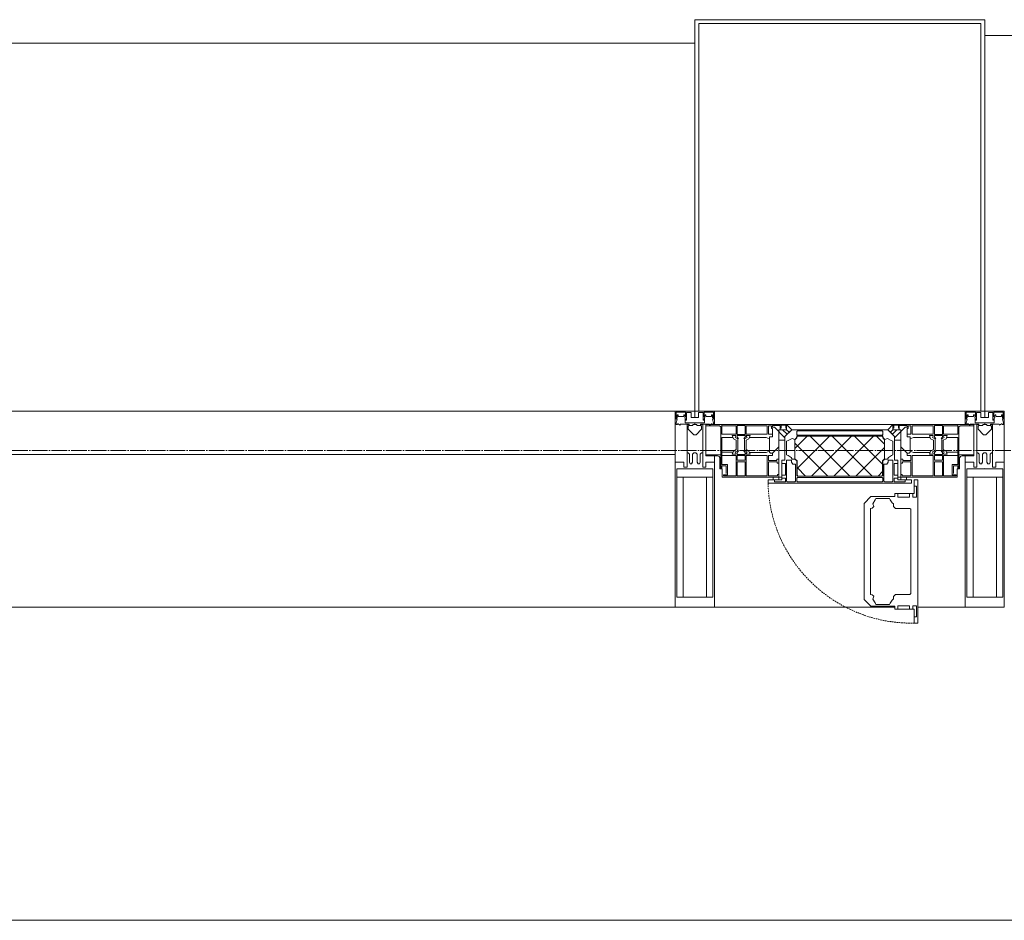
# Model space of a CAD drawing. Header units: millimetres. Extents: x 105790 to 201854, y 7718 to 225473.
# Tile 45 of 50: x 133903 to 135160, y 32500 to 33650. Entities that reach past the tile are written whole.
import ezdxf

# ---------------------------------------------------------------- set-up
doc = ezdxf.new("R2010")
doc.units = ezdxf.units.MM
doc.linetypes.add('-D1-02х01', pattern=[3, 2, -1])
doc.linetypes.add('ADSK_Линия сетки', pattern=[25, 20, -2.5, 0, -2.5])
for name, color, linetype, lineweight in [('Импосты витража', 7, 'Continuous', 18), ('Колонны', 7, 'Continuous', 18), ('Окна', 7, 'Continuous', 18), ('Оси', 7, 'Continuous', 9), ('Панели витража', 7, 'Continuous', 18), ('Перекрытия', 7, 'Continuous', 18), ('Элементы узлов', 7, 'Continuous', 18)]:
    doc.layers.add(name, color=color, linetype=linetype, lineweight=lineweight)

# ---------------------------------------------------------------- blocks, each defined once
blk = doc.blocks.new('135_SLK_K4_AR_rvt-1-МКСС_К4_L23_78_000_')
at = {"layer": 'Перекрытия', "color": 253, "true_color": 0xaaaaaa}
blk.add_line((136150, 32500), (131250, 32500), dxfattribs=at)
blk = doc.blocks.new('Rectangular Mullion - 50Wx250H-2623690-МКСС_К4_L23_78_000_')
at = {"layer": 'Элементы узлов', "color": 253, "lineweight": 5, "true_color": 0xaaaaaa}
for p, q in [((-25, 65.2), (-25, 250)), ((-25, 250), (0, 250)), ((25, 250), (0, 250)), ((25, 65.2), (25, 250)), ((-23, 237.3), (0, 237.3)), ((-23, 237.3), (-23, 73.6)), ((-14.9, 84), (-14.9, 237.3)), ((23, 237.3), (0, 237.3)), ((14.9, 84), (14.9, 237.3)), ((23, 237.3), (23, 73.6)), ((0, 84), (-23, 84)), ((0, 84), (23, 84)), ((-14, 65.2), (-25, 65.2)), ((-0.5, 73.6), (-23, 73.6)), ((-14, 71.3), (-14, 65.2)), ((-10, 71.3), (-14, 71.3)), ((-10, 53), (-10, 71.3)), ((-7, 65.2), (-5.9, 67.3)), ((-7, 65.2), (-7, 54.7)), ((-4.1, 67.3), (-5.9, 67.3)), ((-4.1, 67.3), (-2.9, 65.1)), ((-2.9, 65.1), (-2.9, 54.6)), ((0.5, 73.6), (23, 73.6)), ((4.1, 67.3), (2.9, 65.1)), ((2.9, 65.1), (2.9, 54.6)), ((4.1, 67.3), (5.9, 67.3)), ((7, 65.2), (5.9, 67.3)), ((7, 65.2), (7, 54.7)), ((10, 71.3), (14, 71.3)), ((10, 53), (10, 71.3)), ((14, 71.3), (14, 65.2)), ((14, 65.2), (25, 65.2)), ((-8.7, 53), (-10, 53)), ((-10, 53), (-10, 17)), ((-8.7, 53), (-7, 54.7)), ((-1.3, 53), (-2.9, 54.6)), ((0, 53), (-1.3, 53)), ((0, 53), (1.3, 53)), ((1.3, 53), (2.9, 54.6)), ((8.7, 53), (7, 54.7)), ((8.7, 53), (10, 53)), ((10, 53), (10, 17)), ((-8.5, 23), (-1.5, 30)), ((-1.5, 30), (0, 30)), ((1.5, 30), (0, 30)), ((8.5, 23), (1.5, 30)), ((-23.8, 14.6), (-25, 14.2)), ((-25, 0), (-25, 14.2)), ((-22.3, 17), (-23.8, 17)), ((-23.8, 17), (-23.8, 14.6)), ((-22.5, 10.6), (-23.8, 14.6)), ((-22.3, 17), (-22.3, 16)), ((-22.3, 16), (-21.3, 16)), ((-19, 17.6), (-21.3, 16)), ((-18.4, 16.6), (-19, 17.6)), ((-7.4, 16.6), (-18.4, 16.6)), ((-12.2, 9), (-12.2, 14.8)), ((-12.2, 14.8), (0, 14.8)), ((-10, 17), (-7.5, 17)), ((-8.5, 18.5), (-8.5, 23)), ((-7.5, 18.5), (-8.5, 18.5)), ((-7.5, 17), (-7.5, 18.5)), ((-7.4, 18), (-7.4, 16.6)), ((-2.6, 18), (-7.4, 18)), ((-2.6, 18), (-2.6, 16.8)), ((-2.6, 16.8), (0, 16.8)), ((2.6, 16.8), (0, 16.8)), ((0, 14.8), (0, 16.8)), ((0, 14.8), (0, 16.8)), ((12.2, 14.8), (0, 14.8)), ((2.6, 18), (2.6, 16.8)), ((2.6, 18), (7.4, 18)), ((7.4, 18), (7.4, 16.6)), ((7.4, 16.6), (18.4, 16.6)), ((7.5, 18.5), (8.5, 18.5)), ((7.5, 17), (7.5, 18.5)), ((10, 17), (7.5, 17)), ((8.5, 18.5), (8.5, 23)), ((12.2, 9), (12.2, 14.8)), ((18.4, 16.6), (19, 17.6)), ((19, 17.6), (21.3, 16)), ((22.3, 16), (21.3, 16)), ((22.3, 17), (22.3, 16)), ((22.3, 17), (23.8, 17)), ((22.5, 10.6), (23.8, 14.6)), ((23.8, 17), (23.8, 14.6)), ((23.8, 14.6), (25, 14.2)), ((25, 0), (25, 14.2)), ((-22.5, 10.6), (-23.7, 9.9)), ((-23.7, 1.3), (-23.7, 9.9)), ((-23.7, 1.3), (-11.8, 1.3)), ((-23.2, 10.2), (-22.5, 8)), ((-22.5, 8), (-22.5, 4.5)), ((-21.3, 4.5), (-22.5, 4.5)), ((-21.3, 4.5), (-21.3, 6.5)), ((-21.3, 6.5), (-14.2, 6.5)), ((-14.2, 6.5), (-14.2, 4.5)), ((-13.2, 4.5), (-14.2, 4.5)), ((-13.2, 4.5), (-12.2, 7.2)), ((-12.7, 7.6), (-11.3, 11.4)), ((-12.7, 7.6), (-11.8, 6.9)), ((-11.8, 1.3), (-11.8, 6.9)), ((-10.5, 11.2), (-11.3, 11.4)), ((-10.5, 1.5), (-10.5, 11.2)), ((-4.8, 1.5), (-10.5, 1.5)), ((0, 8), (-4.8, 8)), ((-4.8, 1.5), (-4.8, 8)), ((0, 0), (0, 8)), ((0, 8), (4.8, 8)), ((0, 0), (0, 8)), ((4.8, 1.5), (4.8, 8)), ((4.8, 1.5), (10.5, 1.5)), ((10.5, 11.2), (11.3, 11.4)), ((10.5, 1.5), (10.5, 11.2)), ((12.7, 7.6), (11.3, 11.4)), ((12.7, 7.6), (11.8, 6.9)), ((11.8, 1.3), (11.8, 6.9)), ((23.7, 1.3), (11.8, 1.3)), ((13.2, 4.5), (12.2, 7.2)), ((13.2, 4.5), (14.2, 4.5)), ((21.3, 6.5), (14.2, 6.5)), ((14.2, 6.5), (14.2, 4.5)), ((21.3, 4.5), (21.3, 6.5)), ((21.3, 4.5), (22.5, 4.5)), ((22.5, 10.6), (23.7, 9.9)), ((23.2, 10.2), (22.5, 8)), ((22.5, 8), (22.5, 4.5)), ((23.7, 1.3), (23.7, 9.9)), ((-25, 0), (0, 0)), ((25, 0), (0, 0))]:
    blk.add_line(p, q, dxfattribs=at)
for centre, start, end in [((-0.5, 73.1), 360, 90), ((0.5, 73.1), 90, 180)]:
    blk.add_arc(centre, 0.5, start, end, dxfattribs=at)
blk = doc.blocks.new('Rectangular Mullion - R_StandardFrame_50Wx250H-7511672-МКСС_К4_L23_78_000_')
at = {"layer": 'Импосты витража', "color": 253, "lineweight": 5, "true_color": 0xaaaaaa}
for p, q in [((-25, 57), (-25, 250)), ((-25, 250), (25, 250)), ((25, 250), (25, 0)), ((-25, 0), (-25, 17)), ((-5, 0), (-25, 0)), ((25, 0), (0, 0))]:
    blk.add_line(p, q, dxfattribs=at)
blk = doc.blocks.new('A_PAN_Створка - 383мм-7512614-МКСС_К4_L23_78_000_')
at = {"layer": 'Панели витража', "lineweight": 5}
h = blk.add_hatch(dxfattribs=at)
h.set_pattern_fill('FP_10', color=256, style=0, pattern_type=2)
h.set_pattern_definition([(45, (-134950, -33150), (-14.1421356, 14.1421356), []), (135, (-134950, -33150), (-14.1421356, -14.1421356), [])])
h.paths.add_polyline_path([(53.6, -82.7), (54.6, -81.8), (54.6, -63.4), (57.2, -60.8), (57.2, -36.4), (54.9, -34.1), (54.5, -31.8), (-54.5, -31.8), (-54.9, -34.1), (-57.2, -36.4), (-57.2, -60.8), (-54.6, -63.4), (-53.6, -82.7)])
at = {"layer": 'Окна', "lineweight": 5}
for p, q in [((-67.9, -17), (-171, -17)), ((-171, -17), (-171, -57)), ((-78, -84), (-78, -23.5)), ((-78, -23.5), (-67.9, -23.5)), ((-61.4, -23.5), (-70, -32.1)), ((67.9, -17), (-67.9, -17)), ((-61.4, -23.5), (-67.9, -17)), ((-67.9, -17), (-67.9, -23.5)), ((-67.9, -17), (67.9, -17)), ((-67.9, -23.5), (-64.6, -26.8)), ((-64.6, -26.8), (-61.4, -23.5)), ((61.4, -23.5), (-61.4, -23.5)), ((67.9, -17), (61.4, -23.5)), ((70, -32.1), (61.4, -23.5)), ((61.4, -23.5), (64.6, -26.8)), ((64.6, -26.8), (67.9, -23.5)), ((67.9, -23.5), (67.9, -17)), ((171, -17), (67.9, -17)), ((67.9, -23.5), (78, -23.5)), ((78, -23.5), (78, -84)), ((171, -57), (171, -17)), ((-70, -32.1), (-70, -62.5)), ((70, -62.5), (70, -32.1)), ((-171, -57), (-156, -57)), ((-153, -60), (-153, -73.5)), ((-70, -62.5), (-73.9, -62.5)), ((-73.9, -62.5), (-73.9, -87.5)), ((73.9, -62.5), (70, -62.5)), ((73.9, -87.5), (73.9, -62.5)), ((153, -73.5), (153, -60)), ((156, -57), (171, -57)), ((-153, -73.5), (-150, -73.5)), ((-150, -73.5), (-150, -84)), ((150, -84), (150, -73.5)), ((150, -73.5), (153, -73.5)), ((-150, -84), (-78, -84)), ((-73.9, -87.5), (-91.5, -87.5)), ((-91.5, -87.5), (-91.5, -92)), ((-78, -84), (-73.9, -84)), ((73.9, -84), (78, -84)), ((91.5, -87.5), (73.9, -87.5)), ((78, -84), (150, -84)), ((91.5, -92), (91.5, -87.5)), ((95.1, -87.5), (95.1, -105.1)), ((99.6, -87.5), (95.1, -87.5)), ((99.6, -270.5), (99.6, -87.5)), ((-91.5, -92), (91.5, -92)), ((97.9, -95.6), (95.1, -95.6)), ((97.9, -95.6), (97.9, -109.6)), ((39.7, -109), (31.1, -117.6)), ((70.1, -109), (39.7, -109)), ((45.9, -111.2), (45, -113.3)), ((63.3, -111.2), (45.9, -111.2)), ((64.1, -113), (63.3, -111.2)), ((64.1, -113), (66.7, -117)), ((70.1, -105.1), (70.1, -109)), ((95.1, -105.1), (70.1, -105.1)), ((74.1, -109.6), (74.1, -105.1)), ((89.1, -109.6), (74.1, -109.6)), ((89.1, -105.1), (89.1, -109.6)), ((93.1, -109.6), (93.1, -105.1)), ((97.9, -109.6), (93.1, -109.6)), ((31.1, -117.6), (31.1, -240.4)), ((41.4, -123.8), (39.1, -124.2)), ((39.1, -179), (39.1, -124.2)), ((41.4, -123.8), (43.5, -121.7)), ((45, -113.3), (42.3, -118.2)), ((42.3, -118.2), (43.5, -121.7)), ((66.7, -117), (68.6, -118.3)), ((68.6, -118.3), (68.6, -121.6)), ((68.6, -121.6), (71.1, -124.1)), ((71.1, -124.1), (89.5, -124.1)), ((89.5, -124.1), (90.6, -125.2)), ((90.6, -125.2), (90.6, -232.8)), ((39.1, -179), (39.1, -233.8)), ((41.4, -234.2), (39.1, -233.8)), ((41.4, -234.2), (43.5, -236.3)), ((42.3, -239.8), (43.5, -236.3)), ((68.6, -236.4), (71.1, -233.9)), ((68.6, -239.7), (68.6, -236.4)), ((71.1, -233.9), (89.5, -233.9)), ((89.5, -233.9), (90.6, -232.8)), ((39.7, -249), (31.1, -240.4)), ((70.1, -249), (39.7, -249)), ((45, -244.7), (42.3, -239.8)), ((45.9, -246.8), (45, -244.7)), ((63.3, -246.8), (45.9, -246.8)), ((64.1, -245), (63.3, -246.8)), ((64.1, -245), (66.7, -241)), ((66.7, -241), (68.6, -239.7)), ((70.1, -252.9), (70.1, -249)), ((74.1, -248.4), (74.1, -252.9)), ((89.1, -248.4), (74.1, -248.4)), ((89.1, -252.9), (89.1, -248.4)), ((93.1, -248.4), (93.1, -252.9)), ((97.9, -248.4), (93.1, -248.4)), ((97.9, -262.4), (97.9, -248.4)), ((95.1, -252.9), (70.1, -252.9)), ((95.1, -270.5), (95.1, -252.9)), ((97.9, -262.4), (95.1, -262.4)), ((99.6, -270.5), (95.1, -270.5))]:
    blk.add_line(p, q, dxfattribs=at)
at = {"layer": 'Окна', "color": 253, "lineweight": 5, "true_color": 0xaaaaaa}
for p, q in [((-171, -18.5), (-153.5, -18.5)), ((-153.5, -18.5), (-152, -20)), ((-152, -20), (-152, -73.5)), ((-150.5, -17), (-150.5, -29.4)), ((-132.4, -18.6), (-150.5, -18.6)), ((-132.4, -29.4), (-132.4, -18.6)), ((-131, -18.2), (-131, -29.5)), ((-120.8, -18.2), (-131, -18.2)), ((-120.8, -18.2), (-120.8, -29.5)), ((-119.3, -18.6), (-92.5, -18.6)), ((-119.3, -29.4), (-119.3, -18.6)), ((-92.5, -18.6), (-92.5, -29.4)), ((-90.8, -18.5), (-90.8, -29.4)), ((-87.3, -18.5), (-90.8, -18.5)), ((-87.3, -20.4), (-87.3, -18.5)), ((-87.3, -20.4), (-87.3, -21.9)), ((-84.8, -20.4), (-87.3, -20.4)), ((-87.3, -21.9), (-85.9, -21.9)), ((-85.9, -18.2), (-85.9, -20.4)), ((-75.9, -18.2), (-85.9, -18.2)), ((-85.9, -21.9), (-85.9, -29.4)), ((-83.4, -20.4), (-84.8, -20.4)), ((-70, -33.8), (-83.4, -20.4)), ((-75.9, -21.5), (-75.9, -18.2)), ((-75.9, -21.5), (-75.9, -23.5)), ((-74.9, -21.5), (-75.9, -21.5)), ((-75.9, -23.5), (-73, -23.5)), ((-74.9, -17.9), (-74.9, -21.5)), ((-68.9, -17.9), (-74.9, -17.9)), ((-67.2, -29.3), (-73, -23.5)), ((-68.9, -21.5), (-68.9, -17.9)), ((-67.9, -21.5), (-68.9, -21.5)), ((-67.9, -21.5), (-67.9, -23.5)), ((-67.9, -23.5), (-64.6, -26.8)), ((67.9, -23.5), (64.6, -26.8)), ((67.2, -29.3), (73, -23.5)), ((67.9, -21.5), (67.9, -23.5)), ((67.9, -21.5), (68.9, -21.5)), ((68.9, -17.9), (74.9, -17.9)), ((68.9, -21.5), (68.9, -17.9)), ((70, -33.8), (83.4, -20.4)), ((75.9, -23.5), (73, -23.5)), ((74.9, -17.9), (74.9, -21.5)), ((74.9, -21.5), (75.9, -21.5)), ((75.9, -18.2), (85.9, -18.2)), ((75.9, -21.5), (75.9, -18.2)), ((75.9, -21.5), (75.9, -23.5)), ((83.4, -20.4), (84.8, -20.4)), ((84.8, -20.4), (87.3, -20.4)), ((85.9, -18.2), (85.9, -20.4)), ((85.9, -21.9), (85.9, -29.4)), ((87.3, -21.9), (85.9, -21.9)), ((87.3, -18.5), (90.8, -18.5)), ((87.3, -20.4), (87.3, -18.5)), ((87.3, -20.4), (87.3, -21.9)), ((90.8, -18.5), (90.8, -29.4)), ((92.5, -18.6), (92.5, -29.4)), ((119.3, -18.6), (92.5, -18.6)), ((119.3, -29.4), (119.3, -18.6)), ((120.8, -18.2), (120.8, -29.5)), ((120.8, -18.2), (131, -18.2)), ((131, -18.2), (131, -29.5)), ((132.4, -18.6), (150.5, -18.6)), ((132.4, -29.4), (132.4, -18.6)), ((150.5, -17), (150.5, -29.4)), ((153.5, -18.5), (152, -20)), ((152, -20), (152, -73.5)), ((171, -18.5), (153.5, -18.5)), ((-150.5, -29.4), (-132.4, -29.4)), ((-150.5, -33.6), (-150.5, -68)), ((-136.3, -33.6), (-150.5, -33.6)), ((-137.2, -31), (-135.8, -35)), ((-132.5, -31), (-137.2, -31)), ((-132.1, -36.8), (-135.8, -35)), ((-132.5, -31.9), (-133.4, -33.7)), ((-133.4, -33.7), (-130.1, -35.3)), ((-132.5, -31.9), (-132.5, -31)), ((-132.1, -49), (-132.1, -36.8)), ((-131, -29.5), (-120.8, -29.5)), ((-131, -30.9), (-131, -33)), ((-120.8, -30.9), (-131, -30.9)), ((-129.4, -34.6), (-131, -33)), ((-130.1, -35.3), (-129.4, -34.6)), ((-130.1, -35.3), (-130.1, -50.4)), ((-122.4, -34.6), (-120.8, -33)), ((-121.7, -35.3), (-122.4, -34.6)), ((-118.4, -33.7), (-121.7, -35.3)), ((-121.7, -35.3), (-121.7, -50.4)), ((-120.8, -30.9), (-120.8, -33)), ((-119.7, -36.8), (-115.9, -35)), ((-119.7, -49), (-119.7, -36.8)), ((-92.5, -29.4), (-119.3, -29.4)), ((-119.3, -31), (-114.6, -31)), ((-119.3, -31.9), (-119.3, -31)), ((-119.3, -31.9), (-118.4, -33.7)), ((-114.6, -31), (-115.9, -35)), ((-94.1, -33.5), (-115.4, -33.5)), ((-89.9, -35.1), (-94.1, -33.5)), ((-90.8, -29.4), (-85.9, -29.4)), ((-89.9, -32.5), (-89.9, -35.1)), ((-85.9, -32.5), (-89.9, -32.5)), ((-89.9, -35.1), (-89.9, -50.9)), ((-85.9, -29.4), (-85.9, -32.5)), ((-78, -36.8), (-70, -36.8)), ((-78, -45.6), (-78, -36.8)), ((-70, -36.8), (-70, -33.8)), ((-64.6, -26.8), (-67.2, -29.3)), ((64.6, -26.8), (67.2, -29.3)), ((70, -36.8), (70, -33.8)), ((78, -36.8), (70, -36.8)), ((78, -45.6), (78, -36.8)), ((85.9, -29.4), (85.9, -32.5)), ((90.8, -29.4), (85.9, -29.4)), ((85.9, -32.5), (89.9, -32.5)), ((89.9, -32.5), (89.9, -35.1)), ((89.9, -35.1), (94.1, -33.5)), ((89.9, -35.1), (89.9, -50.9)), ((92.5, -29.4), (119.3, -29.4)), ((94.1, -33.5), (115.4, -33.5)), ((114.6, -31), (115.9, -35)), ((119.3, -31), (114.6, -31)), ((119.7, -36.8), (115.9, -35)), ((119.3, -31.9), (118.4, -33.7)), ((118.4, -33.7), (121.7, -35.3)), ((119.3, -31.9), (119.3, -31)), ((119.7, -49), (119.7, -36.8)), ((131, -29.5), (120.8, -29.5)), ((120.8, -30.9), (120.8, -33)), ((120.8, -30.9), (131, -30.9)), ((122.4, -34.6), (120.8, -33)), ((121.7, -35.3), (122.4, -34.6)), ((121.7, -35.3), (121.7, -50.4)), ((129.4, -34.6), (131, -33)), ((130.1, -35.3), (129.4, -34.6)), ((133.4, -33.7), (130.1, -35.3)), ((130.1, -35.3), (130.1, -50.4)), ((131, -30.9), (131, -33)), ((132.1, -36.8), (135.8, -35)), ((132.1, -49), (132.1, -36.8)), ((150.5, -29.4), (132.4, -29.4)), ((132.5, -31), (137.2, -31)), ((132.5, -31.9), (132.5, -31)), ((132.5, -31.9), (133.4, -33.7)), ((137.2, -31), (135.8, -35)), ((136.3, -33.6), (150.5, -33.6)), ((150.5, -33.6), (150.5, -68)), ((-132.1, -49), (-135.8, -50.8)), ((-119.7, -49), (-115.9, -50.8)), ((-85.9, -53.5), (-78, -45.6)), ((85.9, -53.5), (78, -45.6)), ((119.7, -49), (115.9, -50.8)), ((132.1, -49), (135.8, -50.8)), ((-171, -55.5), (-152, -55.5)), ((-136.4, -52.4), (-150.5, -52.4)), ((-150.5, -56.6), (-132.4, -56.6)), ((-137.2, -54.8), (-135.8, -50.8)), ((-132.5, -54.8), (-137.2, -54.8)), ((-133.4, -52), (-130.1, -50.4)), ((-132.5, -53.8), (-133.4, -52)), ((-132.5, -53.8), (-132.5, -54.8)), ((-132.4, -56.6), (-132.4, -82.5)), ((-129.4, -51.1), (-131, -52.7)), ((-131, -55.1), (-131, -52.7)), ((-120.8, -55.1), (-131, -55.1)), ((-131, -56.5), (-131, -62.6)), ((-131, -56.5), (-120.8, -56.5)), ((-120.8, -62.6), (-131, -62.6)), ((-130.1, -50.4), (-129.4, -51.1)), ((-121.7, -50.4), (-122.4, -51.1)), ((-122.4, -51.1), (-120.8, -52.7)), ((-118.4, -52), (-121.7, -50.4)), ((-120.8, -55.1), (-120.8, -52.7)), ((-120.8, -56.5), (-120.8, -62.6)), ((-119.3, -53.8), (-118.4, -52)), ((-119.3, -53.8), (-119.3, -54.8)), ((-119.3, -54.8), (-114.6, -54.8)), ((-119.3, -56.6), (-119.3, -82.5)), ((-92.5, -56.6), (-119.3, -56.6)), ((-114.6, -54.8), (-115.9, -50.8)), ((-94.1, -52.5), (-115.3, -52.5)), ((-89.9, -50.9), (-94.1, -52.5)), ((-92.5, -56.6), (-92.5, -82.5)), ((-90.8, -56.6), (-85.9, -56.6)), ((-90.8, -62.7), (-90.8, -56.6)), ((-80.4, -62.7), (-90.8, -62.7)), ((-89.9, -52.2), (-89.9, -50.9)), ((-89.9, -52.2), (-88.6, -53.5)), ((-85.9, -53.5), (-88.6, -53.5)), ((-85.9, -56.6), (-85.9, -53.5)), ((-80.4, -61.1), (-80.4, -62.7)), ((-78, -61.1), (-80.4, -61.1)), ((-78, -66.1), (-78, -61.1)), ((78, -61.1), (80.4, -61.1)), ((78, -66.1), (78, -61.1)), ((80.4, -61.1), (80.4, -62.7)), ((80.4, -62.7), (90.8, -62.7)), ((85.9, -53.5), (88.6, -53.5)), ((85.9, -56.6), (85.9, -53.5)), ((90.8, -56.6), (85.9, -56.6)), ((89.9, -52.2), (88.6, -53.5)), ((89.9, -50.9), (94.1, -52.5)), ((89.9, -52.2), (89.9, -50.9)), ((90.8, -62.7), (90.8, -56.6)), ((92.5, -56.6), (119.3, -56.6)), ((92.5, -56.6), (92.5, -82.5)), ((94.1, -52.5), (115.3, -52.5)), ((114.6, -54.8), (115.9, -50.8)), ((119.3, -54.8), (114.6, -54.8)), ((118.4, -52), (121.7, -50.4)), ((119.3, -53.8), (118.4, -52)), ((119.3, -53.8), (119.3, -54.8)), ((119.3, -56.6), (119.3, -82.5)), ((122.4, -51.1), (120.8, -52.7)), ((120.8, -55.1), (120.8, -52.7)), ((120.8, -55.1), (131, -55.1)), ((120.8, -56.5), (120.8, -62.6)), ((131, -56.5), (120.8, -56.5)), ((120.8, -62.6), (131, -62.6)), ((121.7, -50.4), (122.4, -51.1)), ((130.1, -50.4), (129.4, -51.1)), ((129.4, -51.1), (131, -52.7)), ((133.4, -52), (130.1, -50.4)), ((131, -55.1), (131, -52.7)), ((131, -56.5), (131, -62.6)), ((150.5, -56.6), (132.4, -56.6)), ((132.4, -56.6), (132.4, -82.5)), ((132.5, -53.8), (133.4, -52)), ((132.5, -53.8), (132.5, -54.8)), ((132.5, -54.8), (137.2, -54.8)), ((137.2, -54.8), (135.8, -50.8)), ((136.4, -52.4), (150.5, -52.4)), ((171, -55.5), (152, -55.5)), ((-150.5, -68), (-143.5, -68)), ((-150.5, -69.5), (-150.5, -73.5)), ((-145, -69.5), (-150.5, -69.5)), ((-145, -69.5), (-145, -79.5)), ((-143.5, -68), (-143.5, -81)), ((-131, -64.6), (-120.8, -64.6)), ((-131, -82.5), (-131, -64.6)), ((-120.8, -82.5), (-120.8, -64.6)), ((-90.8, -64.6), (-90.8, -82.5)), ((-80.1, -64.6), (-90.8, -64.6)), ((-80.1, -66.1), (-80.1, -64.6)), ((-78, -66.1), (-80.1, -66.1)), ((78, -66.1), (80.1, -66.1)), ((80.1, -64.6), (90.8, -64.6)), ((80.1, -66.1), (80.1, -64.6)), ((90.8, -64.6), (90.8, -82.5)), ((120.8, -82.5), (120.8, -64.6)), ((131, -64.6), (120.8, -64.6)), ((131, -82.5), (131, -64.6)), ((143.5, -68), (143.5, -81)), ((150.5, -68), (143.5, -68)), ((145, -69.5), (150.5, -69.5)), ((145, -69.5), (145, -79.5)), ((150.5, -69.5), (150.5, -73.5)), ((-148.5, -81), (-148.5, -82.5)), ((-143.5, -81), (-148.5, -81)), ((-148.5, -82.5), (-132.4, -82.5)), ((-131, -82.5), (-120.8, -82.5)), ((-119.3, -82.5), (-92.5, -82.5)), ((-90.8, -82.5), (-79.5, -82.5)), ((-78, -84), (-85, -84)), ((-85, -84), (-85, -87.5)), ((-85, -87.5), (-78, -87.5)), ((-79.5, -80.6), (-78, -80.6)), ((-79.5, -82.5), (-79.5, -80.6)), ((-78, -87.5), (-78, -84)), ((79.5, -80.6), (78, -80.6)), ((78, -87.5), (78, -84)), ((78, -84), (85, -84)), ((85, -87.5), (78, -87.5)), ((79.5, -82.5), (79.5, -80.6)), ((90.8, -82.5), (79.5, -82.5)), ((85, -84), (85, -87.5)), ((119.3, -82.5), (92.5, -82.5)), ((131, -82.5), (120.8, -82.5)), ((148.5, -82.5), (132.4, -82.5)), ((143.5, -81), (148.5, -81)), ((148.5, -81), (148.5, -82.5))]:
    blk.add_line(p, q, dxfattribs=at)
at = {"layer": 'Окна', "lineweight": 5}
for centre, start, end in [((-156, -60), 0, 90), ((156, -60), 90, 180)]:
    blk.add_arc(centre, 3, start, end, dxfattribs=at)
at = {"layer": 'Окна', "linetype": '-D1-02х01', "lineweight": 5}
blk.add_arc((91.4, -87.5), 183, 181.4091, 271.1445, dxfattribs=at)
at = {"layer": 'Элементы узлов', "color": 253, "lineweight": 5, "true_color": 0xaaaaaa}
for p, q in [((-70, -32.1), (-61.4, -23.5)), ((61.4, -23.5), (-61.4, -23.5)), ((-54.9, -25.8), (-53.9, -24.8)), ((-53.9, -24.8), (53.9, -24.8)), ((54.9, -25.8), (53.9, -24.8)), ((70, -32.1), (61.4, -23.5)), ((-70, -62.5), (-70, -32.1)), ((-67.8, -38.3), (-65.7, -37.4)), ((-65.7, -37.4), (-60.8, -34.7)), ((-60.8, -34.7), (-57.3, -35.9)), ((-55.2, -33.8), (-57.3, -35.9)), ((-54.9, -34.1), (-57.2, -36.4)), ((-57.2, -36.4), (-57.2, -60.8)), ((-55.2, -33.8), (-54.8, -31.5)), ((-54.9, -29.5), (-54.9, -25.8)), ((-53.9, -30.5), (-54.9, -29.5)), ((-54.5, -31.8), (-54.9, -34.1)), ((0, -31.5), (-54.8, -31.5)), ((54.5, -31.8), (-54.5, -31.8)), ((53.9, -30.5), (-53.9, -30.5)), ((0, -31.5), (54.8, -31.5)), ((53.9, -30.5), (54.9, -29.5)), ((54.9, -34.1), (54.5, -31.8)), ((55.2, -33.8), (54.8, -31.5)), ((54.9, -29.5), (54.9, -25.8)), ((57.2, -36.4), (54.9, -34.1)), ((55.2, -33.8), (57.3, -35.9)), ((57.2, -60.8), (57.2, -36.4)), ((60.8, -34.7), (57.3, -35.9)), ((65.7, -37.4), (60.8, -34.7)), ((67.8, -38.3), (65.7, -37.4)), ((70, -62.5), (70, -32.1)), ((-67.8, -55.7), (-67.8, -38.3)), ((67.8, -55.7), (67.8, -38.3)), ((-73.9, -62.5), (-70, -62.5)), ((-73.9, -87.5), (-73.9, -62.5)), ((-61.7, -62.5), (-67.9, -62.5)), ((-67.9, -62.5), (-67.9, -89.3)), ((-66, -56.5), (-67.8, -55.7)), ((-66, -56.5), (-62, -59.1)), ((-62, -59.1), (-60.7, -61)), ((-61.7, -64.9), (-61.7, -62.5)), ((-60.7, -61), (-57.4, -61)), ((-57.4, -61), (-54.9, -63.5)), ((-57.2, -60.8), (-54.6, -63.4)), ((54.6, -63.4), (57.2, -60.8)), ((57.4, -61), (54.9, -63.5)), ((60.7, -61), (57.4, -61)), ((62, -59.1), (60.7, -61)), ((61.7, -62.5), (67.9, -62.5)), ((61.7, -64.9), (61.7, -62.5)), ((66, -56.5), (62, -59.1)), ((66, -56.5), (67.8, -55.7)), ((67.9, -62.5), (67.9, -89.3)), ((73.9, -62.5), (70, -62.5)), ((73.9, -87.5), (73.9, -62.5)), ((-69.4, -66.5), (-73.9, -66.5)), ((-69.4, -81.5), (-69.4, -66.5)), ((-60.1, -67.7), (-61.7, -64.9)), ((-56.4, -67.7), (-60.1, -67.7)), ((-56.4, -89.4), (-56.4, -67.7)), ((-54.9, -63.5), (-54.9, -81.9)), ((-54.6, -63.4), (-54.6, -81.8)), ((54.6, -81.8), (54.6, -63.4)), ((54.9, -63.5), (54.9, -81.9)), ((56.4, -67.7), (60.1, -67.7)), ((56.4, -89.4), (56.4, -67.7)), ((60.1, -67.7), (61.7, -64.9)), ((69.4, -66.5), (73.9, -66.5)), ((69.4, -81.5), (69.4, -66.5)), ((-91.5, -87.5), (-73.9, -87.5)), ((-91.5, -92), (-91.5, -87.5)), ((-83.4, -90.3), (-83.4, -87.5)), ((-73.9, -81.5), (-69.4, -81.5)), ((-69.4, -85.5), (-73.9, -85.5)), ((-69.4, -90.3), (-69.4, -85.5)), ((-54.9, -81.9), (-53.8, -83)), ((-54.9, -85.6), (-53.9, -84.6)), ((-54.9, -89.3), (-54.9, -85.6)), ((-54.6, -81.8), (-53.6, -82.7)), ((-53.9, -84.6), (53.9, -84.6)), ((53.8, -83), (-53.8, -83)), ((-53.6, -82.7), (53.6, -82.7)), ((53.6, -82.7), (54.6, -81.8)), ((54.9, -81.9), (53.8, -83)), ((54.9, -85.6), (53.9, -84.6)), ((54.9, -89.3), (54.9, -85.6)), ((73.9, -81.5), (69.4, -81.5)), ((69.4, -85.5), (73.9, -85.5)), ((69.4, -90.3), (69.4, -85.5)), ((91.5, -87.5), (73.9, -87.5)), ((83.4, -90.3), (83.4, -87.5)), ((91.5, -92), (91.5, -87.5)), ((-91.5, -92), (91.5, -92)), ((-83.4, -90.3), (-69.4, -90.3)), ((-67.9, -89.3), (-66.9, -90.3)), ((-66.9, -90.3), (-57.4, -90.3)), ((-57.4, -90.3), (-56.4, -89.4)), ((-53.9, -90.3), (-54.9, -89.3)), ((53.9, -90.3), (-53.9, -90.3)), ((53.9, -90.3), (54.9, -89.3)), ((57.4, -90.3), (56.4, -89.4)), ((66.9, -90.3), (57.4, -90.3)), ((67.9, -89.3), (66.9, -90.3)), ((83.4, -90.3), (69.4, -90.3))]:
    blk.add_line(p, q, dxfattribs=at)
blk = doc.blocks.new('Rectangular Mullion - R_StandardFrame_50Wx250H-5816488-МКСС_К4_L23_78_000_')
at = {"layer": 'Импосты витража', "color": 253, "lineweight": 5, "true_color": 0xaaaaaa}
for p, q in [((135020.1, 32900), (134790, 32900)), ((135110, 32900), (135049.6, 32900))]:
    blk.add_line(p, q, dxfattribs=at)
blk = doc.blocks.new('Rectangular Mullion - R_StandardFrame_50Wx250H-V46-МКСС_К4_L23_78_000_')
at = {"layer": 'Импосты витража', "color": 253, "lineweight": 5, "true_color": 0xaaaaaa}
for p, q in [((-25, 0), (-25, 250)), ((-25, 250), (25, 250)), ((25, 250), (25, 57)), ((25, 17), (25, 0)), ((0, 0), (-25, 0)), ((25, 0), (5, 0))]:
    blk.add_line(p, q, dxfattribs=at)
blk = doc.blocks.new('System Panel - A_PAN_Glass-7513417-МКСС_К4_L23_78_000_')
at = {"layer": 'Панели витража', "color": 253, "lineweight": 5, "true_color": 0xaaaaaa}
for p, q in [((656.25, 0), (-656.25, 0)), ((-656.25, 0), (-656.25, -55)), ((656.25, -55), (656.25, 0)), ((-656.25, -55), (656.25, -55))]:
    blk.add_line(p, q, dxfattribs=at)
blk = doc.blocks.new('Rectangular Mullion - R_StandardFrame_50Wx250H-5937779-МКСС_К4_L23_78_000_')
at = {"layer": 'Импосты витража', "color": 253, "lineweight": 5, "true_color": 0xaaaaaa}
blk.add_line((134740, 32900), (133427.5, 32900), dxfattribs=at)
blk = doc.blocks.new('A_SLK_PAN_Type1 - Прямой тип панели Ф-1_1-7503366-МКСС_К4_L23_78_000_')
at = {"layer": 'Колонны', "lineweight": 5}
for p, q in [((-180, 0), (-185, 0)), ((-185, 0), (-185, -500)), ((-180, -495), (-180, 0)), ((160, 0), (-160, 0)), ((180, 0), (180, -495)), ((185, 0), (180, 0)), ((185, -500), (185, 0)), ((-185, -500), (185, -500)), ((180, -495), (-180, -495))]:
    blk.add_line(p, q, dxfattribs=at)
blk = doc.blocks.new('A_OGR_PAN_Отлив - A_OGR_PAN_Отлив-6268857-МКСС_К4_L23_78_000_')
at = {"layer": 'Колонны', "color": 253, "lineweight": 5, "true_color": 0xaaaaaa}
blk.add_line((657.5, 480), (-657.5, 480), dxfattribs=at)
blk = doc.blocks.new('A_OGR_PAN_Отлив - A_OGR_PAN_Отлив-6265589-МКСС_К4_L23_78_000_')
at = {"layer": 'Колонны', "color": 253, "lineweight": 5, "true_color": 0xaaaaaa}
blk.add_line((681.25, 470), (-681.25, 470), dxfattribs=at)
blk = doc.blocks.new('135_SLK_K4_AR_FCD_rvt-1-МКСС_К4_L23_78_000_')
at = {"layer": 'Импосты витража', "color": 253, "lineweight": 5, "true_color": 0xaaaaaa, "extrusion": (0, 0, -1), "rotation": 180}
for name, p in [('Rectangular Mullion - 50Wx250H-2623690-МКСС_К4_L23_78_000_', (-134765, 33150)), ('Rectangular Mullion - R_StandardFrame_50Wx250H-V46-МКСС_К4_L23_78_000_', (-134765, 33150)), ('Rectangular Mullion - 50Wx250H-2623690-МКСС_К4_L23_78_000_', (-135135, 33150)), ('Rectangular Mullion - R_StandardFrame_50Wx250H-7511672-МКСС_К4_L23_78_000_', (-135135, 33150))]:
    blk.add_blockref(name, p, dxfattribs=at)
at = {"layer": 'Импосты витража', "color": 253, "lineweight": 5, "true_color": 0xaaaaaa}
for name in ['Rectangular Mullion - R_StandardFrame_50Wx250H-5937779-МКСС_К4_L23_78_000_', 'Rectangular Mullion - R_StandardFrame_50Wx250H-5816488-МКСС_К4_L23_78_000_']:
    blk.add_blockref(name, (0, 0), dxfattribs=at)
at = {"layer": 'Колонны', "color": 253, "lineweight": 5, "true_color": 0xaaaaaa, "rotation": 180}
blk.add_blockref('A_SLK_PAN_Type1 - Прямой тип панели Ф-1_1-7503366-МКСС_К4_L23_78_000_', (134950, 33150), dxfattribs=at)
at = {"layer": 'Колонны', "color": 253, "lineweight": 5, "true_color": 0xaaaaaa}
for name, p in [('A_OGR_PAN_Отлив - A_OGR_PAN_Отлив-6265589-МКСС_К4_L23_78_000_', (134083.8, 33150)), ('A_OGR_PAN_Отлив - A_OGR_PAN_Отлив-6268857-МКСС_К4_L23_78_000_', (135792.5, 33150))]:
    blk.add_blockref(name, p, dxfattribs=at)
at = {"layer": 'Панели витража', "color": 253, "lineweight": 5, "true_color": 0xaaaaaa}
for name, p in [('System Panel - A_PAN_Glass-7513417-МКСС_К4_L23_78_000_', (134083.8, 33150)), ('A_PAN_Створка - 383мм-7512614-МКСС_К4_L23_78_000_', (134950, 33150))]:
    blk.add_blockref(name, p, dxfattribs=at)

msp = doc.modelspace()

# ---------------------------------------------------------------- linework, layer by layer
at = {"layer": 'Оси', "linetype": 'ADSK_Линия сетки'}
msp.add_line((136800, 33100), (106608.1, 33100), dxfattribs=at)

# ---------------------------------------------------------------- block references
at = {"lineweight": 5}
for name in ['135_SLK_K4_AR_FCD_rvt-1-МКСС_К4_L23_78_000_', '135_SLK_K4_AR_rvt-1-МКСС_К4_L23_78_000_']:
    msp.add_blockref(name, (0, 0), dxfattribs=at)

doc.saveas('drawing.dxf')
